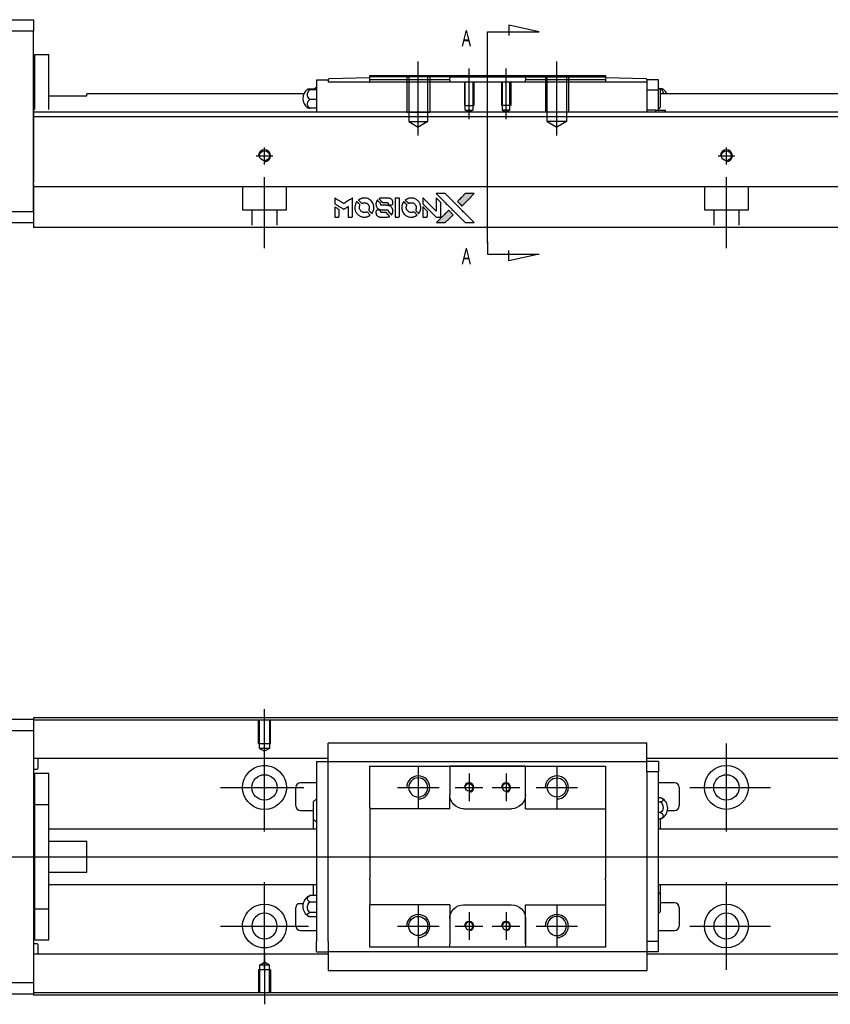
# Model space of a CAD drawing. Header units: millimetres. Extents: x -212 to 3135, y -1694 to 860.
# Tile 22 of 33: x 1001 to 1177, y -1300 to -1087. Entities that reach past the tile are written whole.
import ezdxf
from ezdxf.lldxf.tags import DXFTag

# ---------------------------------------------------------------- set-up
doc = ezdxf.new("R2010")
doc.units = ezdxf.units.MM
doc.layers.get('0').update_dxf_attribs({"linetype": 'CONTINUOUS'})
doc.layers.add('2', color=7, linetype='CONTINUOUS')
doc.styles.add('CHN', font='Microsoft JhengHei.ttf')
tags = doc.linetypes.add('DASHED', pattern=[25.72, 12.86, -12.86]).pattern_tags.tags
tags[6:7] = [DXFTag(74, 4), DXFTag(75, 0), DXFTag(340, '0'), DXFTag(46, 0.0), DXFTag(50, 0.0), DXFTag(44, 0.0), DXFTag(45, 0.0)]
tags[4:5] = [DXFTag(74, 4), DXFTag(75, 0), DXFTag(340, '0'), DXFTag(46, 0.0), DXFTag(50, 0.0), DXFTag(44, 0.0), DXFTag(45, 0.0)]

# ---------------------------------------------------------------- blocks, each defined once
blk = doc.blocks.new('MosionX logo(完整正式版)')
h = blk.add_hatch(color=22)
h.dxf.hatch_style = 1
h.paths.add_polyline_path([(-1416, 1831), (-1517, 1831), (-1619, 1831), (-1707, 1742, 0.000288), (-1740, 1709, 0.000479), (-1769, 1680, 0.000013), (-1794, 1654, 0.197177), (-1794, 1654, 0.197497), (-1794, 1653, 0.00004), (-1779, 1638, 0.000834), (-1763, 1622, 0.000506), (-1744, 1603), (-1694, 1552), (-1555, 1692)])
h.paths.add_polyline_path([(-1892, 1355), (-1942, 1405, 0.000476), (-1962, 1424, 0.000789), (-1978, 1441, 0.000035), (-1993, 1455, 0.19758), (-1993, 1456, 0.198396), (-1994, 1455, 0.000019), (-2014, 1435, 0.000582), (-2036, 1413, 0.000351), (-2062, 1387, 0.000108), (-2174, 1275, 0.000692), (-2230, 1218, 0.000077), (-2269, 1179, 0.197527), (-2269, 1178, 0.410182), (-2269, 1177, 0.000493), (-2248, 1177, 0.002424), (-2219, 1177, 0.000529), (-2169, 1177), (-2070, 1177), (-1981, 1266)])
at = {"color": 22}
for points in [[(-2150, 1708, -0.000056), (-2089, 1647, -0.000021), (-2004, 1562, -0.000021), (-1911, 1469, -0.000025), (-1823, 1381), (-1619, 1177), (-1518, 1177), (-1417, 1177), (-1553, 1315, 0.000274), (-1619, 1381, 0.000123), (-1705, 1467, 0.000121), (-1797, 1559, 0.000165), (-1879, 1641), (-2068, 1831), (-2170, 1831), (-2272, 1831)], [(-1707, 1742, 0.000288), (-1740, 1709, 0.000479), (-1769, 1680, 0.000013), (-1794, 1654, 0.197177), (-1794, 1654, 0.197497), (-1794, 1653, 0.00004), (-1779, 1638, 0.000836), (-1763, 1622, 0.000505), (-1744, 1603), (-1694, 1552), (-1555, 1692), (-1416, 1831), (-1517, 1831), (-1619, 1831)], [(-4562, 1668), (-4562, 1603), (-4545, 1592, -0.000297), (-4534, 1586, -0.000037), (-4510, 1571, -0.000043), (-4482, 1554, -0.000036), (-4452, 1535, 0.000044), (-4422, 1517, 0.000063), (-4396, 1501, 0.000035), (-4374, 1488, 0.0009), (-4368, 1484), (-4360, 1479), (-4348, 1486, 0.001175), (-4342, 1490, 0.000208), (-4329, 1498, 0.000225), (-4315, 1506, 0.000203), (-4300, 1516, -0.000711), (-4286, 1525, -0.001119), (-4274, 1532, -0.000263), (-4263, 1539, -0.04589), (-4262, 1539, -0.519312), (-4261, 1539, -0.001914), (-4261, 1521, -0.003124), (-4260, 1493, -0.000285), (-4260, 1421), (-4260, 1303), (-4219, 1303, 0.001727), (-4189, 1303, 0.025279), (-4179, 1303, 0.073886), (-4173, 1305, 0.07426), (-4167, 1308, 0.03264), (-4166, 1310, 0.01784), (-4164, 1311, 0.017712), (-4163, 1313, 0.026854), (-4162, 1315), (-4160, 1319), (-4160, 1526), (-4159, 1733), (-4162, 1731, -0.004595), (-4163, 1730, -0.00016), (-4169, 1726, -0.000298), (-4177, 1722, -0.000208), (-4185, 1717, 0.000986), (-4210, 1701, 0.00025), (-4250, 1676, 0.000268), (-4292, 1650, 0.000436), (-4329, 1627, -0.002932), (-4341, 1619, -0.004718), (-4351, 1613, -0.001113), (-4360, 1608, -0.227179), (-4361, 1608, -0.045982), (-4362, 1608, -0.000145), (-4374, 1616, -0.000825), (-4387, 1624, -0.000517), (-4403, 1634, 0.000056), (-4458, 1668, 0.000289), (-4488, 1687, 0.000481), (-4511, 1701, 0.000418), (-4535, 1715), (-4562, 1732)], [(-4068, 1643, 0.064158), (-4094, 1594, 0.06356), (-4108, 1539, 0.064004), (-4107, 1483, 0.066747), (-4091, 1429, 0.04321), (-4073, 1396, 0.044737), (-4050, 1367, 0.044901), (-4021, 1342, 0.044184), (-3989, 1323, 0.026293), (-3965, 1313, 0.033344), (-3941, 1306, 0.033227), (-3917, 1303, 0.025815), (-3890, 1302, 0.023119), (-3864, 1304, 0.031044), (-3841, 1308, 0.031337), (-3819, 1315, 0.024258), (-3796, 1325, 0.015622), (-3788, 1329, 0.008495), (-3778, 1335, 0.008415), (-3769, 1341, 0.020814), (-3763, 1346), (-3760, 1348), (-3791, 1379, 0.002843), (-3814, 1403, 0.033917), (-3823, 1411, 0.087906), (-3831, 1414, 0.073302), (-3839, 1416, 0.022047), (-3843, 1415, 0.026465), (-3847, 1415, 0.022233), (-3851, 1414, 0.009985), (-3857, 1412, -0.039011), (-3876, 1407, -0.044398), (-3896, 1406, -0.045096), (-3915, 1408, -0.04265), (-3934, 1413, -0.071154), (-3961, 1428, -0.068827), (-3983, 1450, -0.068713), (-3998, 1476, -0.070507), (-4005, 1506, -0.028605), (-4006, 1519, -0.031418), (-4005, 1531, -0.031044), (-4002, 1544, -0.02668), (-3998, 1556, 0.038913), (-3996, 1564, 0.043732), (-3995, 1571, 0.047754), (-3995, 1578, 0.075756), (-3997, 1583, 0.07294), (-3999, 1586, 0.003456), (-4006, 1594, 0.005023), (-4017, 1605, 0.002422), (-4030, 1619, 0.000819), (-4042, 1631, 0.001349), (-4053, 1641, 0.0001), (-4062, 1650, 0.205335), (-4062, 1651, 0.219821), (-4063, 1650, 0.002494), (-4064, 1648, 0.007089), (-4066, 1646, 0.004494)], [(-3917, 1731, 0.024131), (-3935, 1728, 0.022344), (-3954, 1723, 0.021883), (-3972, 1717, 0.020884), (-3990, 1709, 0.010669), (-4000, 1703, 0.010389), (-4011, 1697, 0.010913), (-4020, 1692, 0.022227), (-4026, 1687), (-4029, 1685), (-3996, 1653, 0.002452), (-3984, 1640, 0.003628), (-3972, 1630, 0.001662), (-3963, 1621, 0.070159), (-3960, 1619, 0.047671), (-3958, 1618, 0.018624), (-3956, 1618, 0.017921), (-3953, 1617, 0.018804), (-3950, 1617, 0.018255), (-3946, 1617, 0.041312), (-3943, 1617, 0.037164), (-3939, 1618, 0.012342), (-3935, 1620, -0.015101), (-3924, 1624, -0.035998), (-3916, 1626, -0.033244), (-3907, 1627, -0.011249), (-3894, 1627, -0.004059), (-3883, 1627, -0.019693), (-3877, 1627, -0.027943), (-3872, 1626, -0.014411), (-3866, 1624, -0.033089), (-3851, 1619, -0.033887), (-3838, 1613, -0.034021), (-3825, 1604, -0.033942), (-3814, 1594, -0.02816), (-3804, 1582, -0.035032), (-3796, 1570, -0.035269), (-3790, 1557, -0.029196), (-3785, 1543, -0.037862), (-3782, 1526, -0.043657), (-3782, 1510, -0.043064), (-3784, 1494, -0.035184), (-3790, 1477, 0.033699), (-3792, 1470, 0.052815), (-3793, 1463, 0.059167), (-3793, 1456, 0.058972), (-3791, 1450, 0.059208), (-3788, 1445, 0.021125), (-3783, 1439, 0.008691), (-3773, 1429, 0.000851), (-3749, 1405, 0.001873), (-3736, 1393, 0.013884), (-3730, 1387, 0.022355), (-3726, 1385, 0.341453), (-3725, 1385, 0.073011), (-3722, 1388, 0.004587), (-3714, 1399, 0.00748), (-3707, 1411, 0.016837), (-3702, 1420, 0.028606), (-3692, 1443, 0.031352), (-3685, 1465, 0.031004), (-3681, 1489, 0.0268), (-3680, 1514, 0.026698), (-3681, 1541, 0.03002), (-3686, 1566, 0.030357), (-3693, 1590, 0.028554), (-3703, 1614, 0.062944), (-3732, 1658, 0.062206), (-3772, 1694, 0.062448), (-3819, 1719, 0.064355), (-3870, 1731, 0.017377), (-3880, 1731, 0.008369), (-3893, 1731, 0.008367), (-3907, 1731, 0.01757)], [(-3610, 1675, 0.023289), (-3616, 1665, 0.026845), (-3621, 1655, 0.026047), (-3626, 1644, 0.019751), (-3629, 1631, 0.013249), (-3631, 1624, 0.025169), (-3631, 1618, 0.016532), (-3632, 1611, 0.002937), (-3632, 1598, 0.003317), (-3632, 1586, 0.011808), (-3631, 1578, 0.01777), (-3631, 1572, 0.021476), (-3630, 1567, 0.04325), (-3623, 1544, 0.045753), (-3612, 1523, 0.04649), (-3598, 1505, 0.047672), (-3581, 1490, 0.025315), (-3573, 1485, 0.015208), (-3564, 1480, 0.01512), (-3554, 1476, 0.022488), (-3546, 1473, 0.027857), (-3532, 1469, 0.034138), (-3519, 1467, 0.014286), (-3499, 1467, 0.00124), (-3449, 1467, -0.00103), (-3418, 1467, -0.002552), (-3396, 1466, -0.001594), (-3379, 1466, -0.047676), (-3374, 1466, -0.085307), (-3367, 1463, -0.097789), (-3361, 1457, -0.085947), (-3357, 1450, -0.051339), (-3356, 1440, 0.014634), (-3355, 1436, 0.015028), (-3355, 1433, 0.014927), (-3354, 1430, 0.059415), (-3353, 1429, 0.070595), (-3351, 1425, 0.00028), (-3315, 1389, 0.000111), (-3279, 1352, 0.200239), (-3277, 1352, 0.268906), (-3276, 1352, 0.001866), (-3271, 1361, 0.007532), (-3267, 1370, 0.017818), (-3263, 1376, 0.013256), (-3261, 1383, 0.011636), (-3258, 1391, 0.011528), (-3256, 1399, 0.012303), (-3254, 1407, 0.0423), (-3252, 1419, 0.013657), (-3252, 1437, 0.013857), (-3252, 1455, 0.037428), (-3254, 1468, 0.014927), (-3256, 1477, 0.0122), (-3259, 1486, 0.012518), (-3262, 1494, 0.023062), (-3265, 1501, 0.065961), (-3281, 1525, 0.06055), (-3304, 1545, 0.059676), (-3331, 1559, 0.060497), (-3360, 1567, 0.025683), (-3367, 1567, 0.001528), (-3386, 1567, 0.002124), (-3410, 1568, 0.001173), (-3439, 1568, -0.000809), (-3490, 1568, -0.017164), (-3506, 1568, -0.063931), (-3514, 1570, -0.108429), (-3520, 1573, -0.052941), (-3523, 1577, -0.063675), (-3525, 1582, -0.050562), (-3526, 1587, -0.020337), (-3527, 1595, 0.009897), (-3528, 1599, 0.016482), (-3528, 1603, 0.019019), (-3529, 1606, 0.06043), (-3530, 1608, 0.076267), (-3533, 1613, 0.00054), (-3566, 1646, 0.000307), (-3601, 1680, 0.142594), (-3604, 1681, 0.232419), (-3604, 1681, 0.022995), (-3606, 1680, 0.024627), (-3608, 1678, 0.015407)], [(-3516, 1731, 0.018538), (-3522, 1730, 0.010695), (-3530, 1729, 0.01068), (-3538, 1727, 0.017678), (-3544, 1725, 0.013849), (-3551, 1722, 0.011814), (-3559, 1719, 0.004513), (-3566, 1716, 0.290035), (-3566, 1715, 0.196418), (-3566, 1714, 0.000124), (-3554, 1702, 0.001477), (-3540, 1688, 0.000898), (-3524, 1671), (-3481, 1629), (-3427, 1628, -0.001471), (-3387, 1628, -0.028714), (-3374, 1627, -0.097073), (-3367, 1625, -0.084199), (-3361, 1620, -0.042698), (-3359, 1616, -0.053912), (-3357, 1612, -0.051004), (-3356, 1608, -0.032967), (-3355, 1602, 0.00807), (-3355, 1600, 0.003023), (-3355, 1596, 0.002994), (-3355, 1592, 0.003629), (-3355, 1588), (-3354, 1579), (-3313, 1579, 0.001618), (-3293, 1579, 0.005206), (-3280, 1579, 0.00535), (-3271, 1579, 0.060675), (-3268, 1580, 0.048484), (-3266, 1581, 0.02389), (-3264, 1582, 0.022812), (-3261, 1584, 0.02462), (-3259, 1586, 0.061781), (-3255, 1591, 0.080179), (-3253, 1596, 0.048561), (-3252, 1604, 0.010021), (-3251, 1619, 0.016602), (-3252, 1638, 0.031409), (-3254, 1653, 0.036474), (-3258, 1666, 0.03439), (-3263, 1679, 0.065928), (-3277, 1699, 0.069066), (-3296, 1715, 0.065697), (-3319, 1725, 0.051559), (-3346, 1731, 0.020904), (-3360, 1731, 0.000451), (-3431, 1731, 0.000419), (-3502, 1732, 0.022759)], [(-3202, 1517), (-3202, 1303), (-3160, 1303), (-3118, 1303), (-3113, 1306, 0.071429), (-3109, 1309, 0.054799), (-3105, 1313, 0.053585), (-3102, 1318, 0.060698), (-3101, 1323, 0.033975), (-3100, 1332, 0.000112), (-3100, 1441, 0.000726), (-3100, 1548, 0.001084), (-3101, 1641), (-3102, 1732), (-3152, 1732), (-3202, 1732)], [(-3011, 1643, 0.018008), (-3017, 1634, 0.009842), (-3023, 1622, 0.009807), (-3030, 1610, 0.015716), (-3035, 1599, 0.048467), (-3047, 1561, 0.045841), (-3052, 1520, 0.046006), (-3049, 1479, 0.049638), (-3039, 1441, 0.064819), (-3012, 1391, 0.06695), (-2974, 1350, 0.066691), (-2926, 1320, 0.063505), (-2872, 1304, 0.03135), (-2858, 1302, 0.010439), (-2837, 1302, 0.010391), (-2817, 1302, 0.032408), (-2803, 1304, 0.015696), (-2787, 1307, 0.018095), (-2771, 1312, 0.018551), (-2757, 1317, 0.018352), (-2743, 1323, 0.015568), (-2733, 1328, 0.009832), (-2723, 1334, 0.009795), (-2713, 1341, 0.023727), (-2706, 1346), (-2703, 1348), (-2734, 1379, 0.001528), (-2751, 1397, 0.010022), (-2760, 1406, 0.019586), (-2766, 1411, 0.061865), (-2771, 1413, 0.055054), (-2777, 1415, 0.061607), (-2784, 1416, 0.048725), (-2792, 1415, 0.020221), (-2802, 1412, -0.017722), (-2813, 1409, -0.02685), (-2822, 1407, -0.02759), (-2832, 1406, -0.020233), (-2843, 1406, -0.04793), (-2864, 1409, -0.048386), (-2883, 1416, -0.047866), (-2901, 1426, -0.044964), (-2917, 1440, -0.04333), (-2931, 1457, -0.050921), (-2941, 1475, -0.051473), (-2946, 1495, -0.0459), (-2948, 1516, -0.019014), (-2948, 1526, -0.024114), (-2947, 1535, -0.025081), (-2945, 1544, -0.023892), (-2942, 1553, 0.008624), (-2939, 1560, 0.026486), (-2938, 1564, 0.035074), (-2937, 1568, 0.02756), (-2937, 1573, 0.087163), (-2939, 1580, 0.073291), (-2942, 1587, 0.028074), (-2951, 1596, 0.002594), (-2973, 1619), (-3005, 1651)], [(-2860, 1730, 0.023681), (-2878, 1728, 0.022402), (-2896, 1723, 0.021929), (-2914, 1717, 0.020503), (-2931, 1709, 0.013745), (-2941, 1704, 0.009767), (-2952, 1698, 0.009658), (-2962, 1691, 0.027804), (-2968, 1687), (-2971, 1685), (-2939, 1653, 0.002053), (-2924, 1638, 0.006738), (-2914, 1628, 0.007826), (-2907, 1622, 0.063909), (-2903, 1619, 0.061532), (-2897, 1617, 0.068674), (-2891, 1617, 0.052072), (-2885, 1618, 0.019648), (-2875, 1621, -0.018366), (-2864, 1624, -0.0288), (-2854, 1626, -0.029061), (-2844, 1627, -0.019155), (-2832, 1627, -0.053809), (-2807, 1624, -0.058833), (-2784, 1615, -0.058566), (-2764, 1601, -0.052525), (-2746, 1582, -0.044733), (-2737, 1566, -0.040573), (-2729, 1547, -0.041123), (-2725, 1529, -0.04951), (-2725, 1511, -0.017369), (-2725, 1502, -0.024255), (-2727, 1495, -0.023787), (-2729, 1487, -0.015798), (-2732, 1479, 0.010631), (-2734, 1474, 0.033653), (-2735, 1470, 0.037806), (-2736, 1467, 0.016307), (-2736, 1462, 0.068179), (-2734, 1453, 0.095747), (-2731, 1446, 0.033418), (-2722, 1436, 0.002133), (-2695, 1409, 0.001452), (-2680, 1395, 0.012393), (-2673, 1388, 0.020479), (-2668, 1385, 0.344362), (-2667, 1385, 0.074287), (-2663, 1388, 0.005454), (-2656, 1400, 0.008391), (-2649, 1412, 0.017097), (-2643, 1422, 0.027375), (-2635, 1442, 0.02835), (-2628, 1463, 0.027723), (-2624, 1485, 0.023913), (-2623, 1509, 0.027047), (-2623, 1537, 0.031685), (-2627, 1563, 0.032425), (-2634, 1588, 0.031013), (-2644, 1612, 0.037914), (-2661, 1641, 0.040153), (-2682, 1667, 0.039834), (-2707, 1688, 0.036173), (-2736, 1707, 0.040752), (-2765, 1719, 0.035885), (-2796, 1728, 0.035491), (-2828, 1731, 0.037615)], [(-2572, 1669), (-2572, 1604), (-2422, 1453), (-2271, 1303), (-2229, 1303, 0.0008), (-2202, 1303, 0.010795), (-2192, 1303, 0.030495), (-2186, 1304, 0.080372), (-2183, 1305, 0.03816), (-2179, 1308, 0.041799), (-2176, 1310, 0.042486), (-2174, 1314, 0.042078), (-2172, 1317, 0.099276), (-2170, 1322, 0.003302), (-2170, 1343, 0.002586), (-2170, 1380, 0.000204), (-2170, 1477), (-2170, 1633), (-2221, 1683), (-2271, 1733), (-2271, 1583), (-2272, 1433), (-2419, 1582, 0.000253), (-2476, 1639, 0.000412), (-2524, 1687, 0.000041), (-2567, 1730, 0.041338), (-2570, 1732), (-2572, 1734)], [(-4562, 1417), (-4562, 1303), (-4521, 1303, 0.000842), (-4494, 1303, 0.010591), (-4484, 1303, 0.028995), (-4479, 1303, 0.069543), (-4475, 1305, 0.051063), (-4471, 1307, 0.039932), (-4468, 1310, 0.039414), (-4465, 1314, 0.045845), (-4462, 1318, 0.094811), (-4461, 1322, 0.007124), (-4461, 1333, 0.004713), (-4461, 1352, 0.000534), (-4461, 1395), (-4461, 1469), (-4471, 1475, 0.000828), (-4502, 1494, 0.000879), (-4532, 1513, 0.000048), (-4561, 1530, 0.137596), (-4562, 1531, 0.413028), (-4562, 1530, 0.000016), (-4562, 1497, 0.000623), (-4562, 1460, 0.000374)], [(-3615, 1454, 0.065483), (-3620, 1451, 0.053271), (-3625, 1447, 0.052018), (-3628, 1443, 0.0556), (-3631, 1437, 0.036839), (-3632, 1434, 0.026922), (-3632, 1430, 0.016905), (-3633, 1424, 0.004317), (-3633, 1416, 0.016369), (-3632, 1397, 0.029936), (-3630, 1382, 0.03418), (-3627, 1369, 0.031327), (-3621, 1356, 0.046935), (-3612, 1340, 0.054053), (-3600, 1327, 0.053701), (-3585, 1317, 0.045364), (-3568, 1309, 0.032479), (-3552, 1305, 0.03386), (-3537, 1303, 0.013578), (-3512, 1303, 0.001155), (-3450, 1303, 0.000413), (-3396, 1303, 0.005008), (-3375, 1304, 0.013199), (-3364, 1304, 0.033956), (-3355, 1305, 0.013909), (-3347, 1308, 0.010864), (-3337, 1310, 0.010938), (-3329, 1313, 0.028702), (-3323, 1316), (-3318, 1318), (-3362, 1362), (-3405, 1406), (-3455, 1406, -0.001504), (-3477, 1406, -0.00328), (-3493, 1406, -0.001901), (-3506, 1406, -0.061333), (-3510, 1407, -0.063621), (-3514, 1409, -0.048633), (-3518, 1412, -0.046769), (-3522, 1415, -0.047961), (-3525, 1420, -0.02678), (-3526, 1424, -0.050957), (-3527, 1427, -0.029398), (-3528, 1431, -0.00401), (-3528, 1441), (-3529, 1456), (-3569, 1456, 0.001061), (-3593, 1456, 0.009147), (-3604, 1455, 0.020721), (-3611, 1455, 0.051619)], [(-2572, 1416), (-2572, 1303), (-2530, 1303), (-2488, 1303), (-2483, 1306, 0.03146), (-2480, 1308, 0.026444), (-2478, 1310, 0.026444), (-2476, 1312, 0.031457), (-2475, 1314), (-2472, 1319), (-2471, 1375), (-2471, 1431), (-2521, 1481, 0.000745), (-2540, 1499, 0.001228), (-2556, 1515, 0.000087), (-2571, 1529, 0.195134), (-2571, 1530, 0.412117), (-2572, 1529, 0.000048), (-2572, 1496, 0.00109), (-2572, 1460, 0.000653)], [(-2062, 1387, 0.000108), (-2174, 1275, 0.000692), (-2230, 1218, 0.000077), (-2269, 1179, 0.197527), (-2269, 1178, 0.410182), (-2269, 1177, 0.000493), (-2248, 1177, 0.002424), (-2219, 1177, 0.000529), (-2170, 1177), (-2070, 1177), (-1981, 1266), (-1892, 1355), (-1942, 1405, 0.000476), (-1962, 1424, 0.000789), (-1978, 1441, 0.000035), (-1993, 1455, 0.19758), (-1993, 1456, 0.198396), (-1994, 1455, 0.000019), (-2014, 1435, 0.000582), (-2036, 1413, 0.000351)]]:
    blk.add_lwpolyline(points, format="xyb", close=True, dxfattribs=at)

msp = doc.modelspace()

# ---------------------------------------------------------------- linework, layer by layer
for p, q in [((1054.43, -1247.07), (1054.43, -1235.95)), ((1054.43, -1262.43), (1054.43, -1243.38)), ((1154.43, -1262.43), (1154.43, -1243.38)), ((1087.72, -1248.41), (1087.72, -1257.41)), ((1117.72, -1248.41), (1117.72, -1257.41)), ((1098.72, -1249.91), (1098.72, -1255.91)), ((1106.72, -1249.91), (1106.72, -1255.91)), ((1044.9, -1252.91), (1062.95, -1252.91)), ((1083.22, -1252.91), (1092.22, -1252.91)), ((1095.72, -1252.91), (1101.72, -1252.91)), ((1103.72, -1252.91), (1109.72, -1252.91)), ((1113.22, -1252.91), (1122.22, -1252.91)), ((1146.48, -1252.91), (1163.95, -1252.91)), ((940.43, -1267.91), (1078.86, -1267.91)), ((1078.86, -1267.91), (1520.43, -1267.91)), ((1054.43, -1292.43), (1054.43, -1273.38)), ((1154.43, -1292.43), (1154.43, -1273.38)), ((1061.8, -1278), (1062.8, -1278)), ((1087.72, -1278.41), (1087.72, -1287.41)), ((1117.72, -1278.41), (1117.72, -1287.41)), ((1098.72, -1279.91), (1098.72, -1285.91)), ((1106.72, -1279.91), (1106.72, -1285.91)), ((1044.9, -1282.91), (1063.95, -1282.91)), ((1083.22, -1282.91), (1092.22, -1282.91)), ((1095.72, -1282.91), (1101.72, -1282.91)), ((1103.72, -1282.91), (1109.72, -1282.91)), ((1113.22, -1282.91), (1122.22, -1282.91)), ((1146.48, -1282.91), (1163.95, -1282.91)), ((1054.43, -1288.74), (1054.43, -1299.86))]:
    msp.add_line(p, q)
at = {"linetype": 'Continuous'}
for p, q in [((945.43, -1238.16), (1004.43, -1238.16)), ((1086.56, -1237.86), (1004.43, -1237.86)), ((1004.43, -1237.86), (1004.43, -1238.16)), ((1004.43, -1238.16), (1004.43, -1240.66)), ((1086.43, -1238.36), (1004.43, -1238.36)), ((1504.43, -1238.36), (1086.43, -1238.36)), ((1504.43, -1237.86), (1086.56, -1237.86)), ((1004.43, -1240.66), (945.43, -1240.66)), ((1004.43, -1240.66), (1004.43, -1295.16)), ((1068.22, -1243.43), (1068.22, -1243.3)), ((1068.22, -1243.3), (1068.22, -1243.3)), ((1137.22, -1243.3), (1068.22, -1243.3)), ((1068.22, -1247), (1068.22, -1243.43)), ((1137.22, -1243.3), (1137.22, -1243.25)), ((1137.22, -1243.43), (1137.22, -1243.3)), ((1137.22, -1247), (1137.22, -1243.43)), ((1068.22, -1246.68), (1004.43, -1246.68)), ((1005.43, -1248.77), (1005.43, -1246.68)), ((1504.43, -1246.68), (1137.22, -1246.68)), ((1004.43, -1248.97), (1005.23, -1248.97)), ((1065.72, -1247.33), (1065.72, -1249.53)), ((1065.72, -1247.33), (1068.22, -1247.33)), ((1068.22, -1247.33), (1068.22, -1247)), ((1068.22, -1248.33), (1068.22, -1247.33)), ((1068.22, -1247.33), (1137.22, -1247.33)), ((1068.22, -1249.53), (1068.22, -1248.33)), ((1077.22, -1249.33), (1077.22, -1248.33)), ((1094.52, -1248.33), (1094.52, -1249.03)), ((1110.92, -1248.33), (1094.52, -1248.33)), ((1094.52, -1249.03), (1094.52, -1254.51)), ((1094.61, -1248.33), (1110.83, -1248.33)), ((1110.92, -1249.03), (1110.92, -1248.33)), ((1110.92, -1257.51), (1110.92, -1249.03)), ((1110.92, -1254.51), (1110.92, -1249.03)), ((1128.22, -1248.33), (1128.22, -1249.33)), ((1137.22, -1247.33), (1137.22, -1247)), ((1139.72, -1247.33), (1137.22, -1247.33)), ((1137.22, -1248.33), (1137.22, -1247.33)), ((1137.22, -1249.53), (1137.22, -1248.33)), ((1139.72, -1247.33), (1139.72, -1249.53)), ((1007.73, -1249.91), (1004.73, -1249.91)), ((1007.73, -1249.91), (1004.73, -1249.91)), ((1004.73, -1256.59), (1004.73, -1249.91)), ((1004.73, -1256.59), (1004.73, -1249.91)), ((1007.73, -1256.59), (1007.73, -1249.91)), ((1007.73, -1256.59), (1007.73, -1249.91)), ((1065.72, -1249.53), (1065.72, -1286.28)), ((1068.22, -1250.01), (1068.22, -1249.53)), ((1068.22, -1250.01), (1068.22, -1249.57)), ((1068.22, -1285.8), (1068.22, -1250.01)), ((1077.22, -1257.21), (1077.22, -1249.33)), ((1128.22, -1249.33), (1128.22, -1257.21)), ((1139.72, -1249.53), (1137.22, -1249.53)), ((1137.22, -1249.53), (1137.22, -1250.01)), ((1137.22, -1249.57), (1137.22, -1250.01)), ((1137.22, -1250.01), (1137.22, -1285.8)), ((1139.72, -1286.28), (1139.72, -1249.53)), ((1061.22, -1256.91), (1061.22, -1252.91)), ((1065.72, -1251.91), (1062.22, -1251.91)), ((1143.22, -1251.91), (1139.72, -1251.91)), ((1144.22, -1252.91), (1144.22, -1256.91)), ((1094.52, -1257.51), (1094.52, -1254.51)), ((1139.72, -1255.11), (1140.18, -1255.11)), ((1004.73, -1257.16), (1004.43, -1257.16)), ((1004.73, -1257.16), (1004.43, -1257.16)), ((1004.73, -1279.22), (1004.73, -1256.59)), ((1004.73, -1256.59), (1007.73, -1256.59)), ((1004.73, -1279.22), (1004.73, -1256.59)), ((1007.73, -1279.22), (1007.73, -1256.59)), ((1007.73, -1279.22), (1007.73, -1256.59)), ((1065.07, -1259.82), (1065.07, -1255.97)), ((1077.22, -1257.21), (1077.22, -1262.91)), ((1097.52, -1257.51), (1107.92, -1257.51)), ((1110.92, -1257.51), (1128.22, -1257.51)), ((1128.22, -1257.21), (1128.22, -1262.91)), ((1139.72, -1256.05), (1140.18, -1256.05)), ((1062.22, -1257.91), (1065.07, -1257.91)), ((1140.18, -1258.35), (1139.72, -1258.35)), ((1139.72, -1259.7), (1140.18, -1259.7)), ((1140.07, -1259.7), (1140.07, -1261.91)), ((1141.67, -1257.91), (1143.22, -1257.91)), ((1065.07, -1261.91), (1065.07, -1259.82)), ((1065.72, -1261.91), (1007.73, -1261.91)), ((1077.22, -1262.91), (1077.22, -1263.21)), ((1077.22, -1263.21), (1077.22, -1272.61)), ((1128.22, -1262.91), (1128.22, -1263.21)), ((1128.22, -1263.21), (1128.22, -1272.61)), ((1504.43, -1261.91), (1139.72, -1261.91)), ((1015.93, -1264.59), (1007.73, -1264.59)), ((1015.93, -1271.22), (1015.93, -1264.59)), ((1007.73, -1271.22), (1015.93, -1271.22)), ((1007.73, -1273.91), (1065.72, -1273.91)), ((1065.07, -1276.33), (1065.07, -1273.91)), ((1077.22, -1272.91), (1077.22, -1272.61)), ((1077.22, -1272.91), (1077.22, -1278.3)), ((1128.22, -1272.91), (1128.22, -1272.61)), ((1128.22, -1272.91), (1128.22, -1278.3)), ((1139.72, -1273.91), (1504.43, -1273.91)), ((1140.07, -1273.91), (1140.07, -1275.99)), ((1065.72, -1276.33), (1064.27, -1276.33)), ((1140.07, -1275.99), (1140.07, -1279.84)), ((1004.43, -1278.66), (1004.73, -1278.66)), ((1004.43, -1278.66), (1004.73, -1278.66)), ((1064.27, -1277.69), (1065.72, -1277.69)), ((1077.22, -1278.6), (1077.22, -1278.3)), ((1094.52, -1278.3), (1077.22, -1278.3)), ((1077.22, -1286.48), (1077.22, -1278.6)), ((1094.52, -1278.3), (1094.52, -1281.3)), ((1097.52, -1278.3), (1107.92, -1278.3)), ((1110.92, -1286.78), (1110.92, -1278.3)), ((1128.22, -1278.3), (1128.22, -1286.48)), ((1143.22, -1277.91), (1140.07, -1277.91)), ((1004.73, -1279.22), (1007.73, -1279.22)), ((1004.73, -1285.91), (1004.73, -1279.22)), ((1004.73, -1285.91), (1004.73, -1279.22)), ((1007.73, -1285.91), (1007.73, -1279.22)), ((1007.73, -1285.91), (1007.73, -1279.22)), ((1061.22, -1282.91), (1061.22, -1278.91)), ((1065.72, -1279.98), (1064.27, -1279.98)), ((1065.72, -1280.93), (1064.27, -1280.93)), ((1144.22, -1278.91), (1144.22, -1282.91)), ((1094.52, -1281.3), (1094.52, -1286.78)), ((1110.92, -1281.3), (1110.92, -1286.78)), ((1062.22, -1283.91), (1065.72, -1283.91)), ((1139.72, -1283.91), (1143.22, -1283.91)), ((1005.23, -1286.75), (1004.43, -1286.75)), ((1004.73, -1285.91), (1007.73, -1285.91)), ((1004.73, -1285.91), (1007.73, -1285.91)), ((1005.43, -1289.03), (1005.43, -1286.95)), ((1065.72, -1288.48), (1065.72, -1286.28)), ((1068.22, -1286.24), (1068.22, -1285.8)), ((1068.22, -1286.28), (1068.22, -1285.8)), ((1068.22, -1286.28), (1068.22, -1287.48)), ((1077.22, -1287.48), (1077.22, -1286.48)), ((1094.52, -1287.48), (1094.52, -1286.78)), ((1110.92, -1286.78), (1110.92, -1287.48)), ((1128.22, -1286.48), (1128.22, -1287.48)), ((1137.22, -1285.8), (1137.22, -1286.28)), ((1137.22, -1285.8), (1137.22, -1286.24)), ((1137.22, -1286.28), (1137.22, -1287.48)), ((1139.72, -1286.28), (1137.22, -1286.28)), ((1139.72, -1288.48), (1139.72, -1286.28)), ((1068.22, -1289.03), (1004.43, -1289.03)), ((1065.72, -1288.48), (1068.22, -1288.48)), ((1068.22, -1287.48), (1068.22, -1288.48)), ((1137.22, -1288.48), (1068.22, -1288.48)), ((1068.22, -1288.48), (1068.22, -1292.38)), ((1110.92, -1287.48), (1094.52, -1287.48)), ((1110.83, -1287.48), (1094.61, -1287.48)), ((1128.22, -1287.48), (1119.57, -1287.48)), ((1137.22, -1287.48), (1137.22, -1288.48)), ((1137.22, -1288.48), (1137.22, -1288.81)), ((1139.72, -1288.48), (1137.22, -1288.48)), ((1137.22, -1288.81), (1137.22, -1292.38)), ((1504.43, -1289.03), (1137.22, -1289.03)), ((1068.22, -1292.38), (1068.22, -1292.51)), ((1068.22, -1292.51), (1068.22, -1292.56)), ((1068.22, -1292.51), (1137.22, -1292.51)), ((1137.22, -1292.38), (1137.22, -1292.51)), ((1137.22, -1292.51), (1137.22, -1292.56)), ((945.43, -1295.16), (1004.43, -1295.16)), ((1004.43, -1295.16), (1004.43, -1297.66)), ((1004.43, -1297.66), (945.43, -1297.66)), ((1071.31, -1297.36), (1004.43, -1297.36)), ((1004.43, -1297.66), (1004.43, -1297.86)), ((1071.18, -1297.86), (1004.43, -1297.86)), ((1504.43, -1297.86), (1071.18, -1297.86)), ((1504.43, -1297.36), (1071.31, -1297.36))]:
    msp.add_line(p, q, dxfattribs=at)
at = {"linetype": 'DASHED'}
for p, q in [((1004.43, -1238.16), (1004.43, -1238.36)), ((1004.43, -1238.36), (1004.43, -1239.36)), ((1004.43, -1239.36), (1004.43, -1245.68)), ((1004.43, -1245.68), (1004.43, -1246.68)), ((1004.43, -1246.68), (1004.43, -1248.23)), ((1004.43, -1248.23), (1004.43, -1251.79)), ((1068.22, -1247.43), (1068.22, -1247.43)), ((1137.22, -1247.43), (1137.22, -1247.43)), ((1004.43, -1251.79), (1004.43, -1253.7)), ((1004.43, -1253.7), (1004.43, -1282.01)), ((1004.43, -1282.01), (1004.43, -1283.93)), ((1004.43, -1283.93), (1004.43, -1287.49)), ((1004.43, -1287.49), (1004.43, -1289.03)), ((1004.43, -1289.03), (1004.43, -1290.03)), ((1137.22, -1288.38), (1137.22, -1288.38)), ((1004.43, -1290.03), (1004.43, -1296.36)), ((1004.43, -1296.36), (1004.43, -1297.36)), ((1004.43, -1297.36), (1004.43, -1297.66))]:
    msp.add_line(p, q, dxfattribs=at)
at = {"linetype": 'DASHED', "ltscale": 0.1}
for p, q in [((1053.13, -1243.45), (1053.13, -1238.45)), ((1053.35, -1244.45), (1053.35, -1238.45)), ((1055.5, -1238.45), (1055.5, -1244.45)), ((1055.73, -1243.45), (1055.73, -1238.45)), ((1055.73, -1243.45), (1053.13, -1243.45)), ((1055.5, -1244.45), (1053.35, -1244.45)), ((1053.35, -1244.45), (1054.43, -1245.07)), ((1055.5, -1244.45), (1054.43, -1245.07)), ((1053.35, -1291.36), (1054.43, -1290.74)), ((1053.35, -1291.36), (1053.35, -1297.36)), ((1055.5, -1291.36), (1053.35, -1291.36)), ((1055.5, -1291.36), (1054.43, -1290.74)), ((1055.5, -1297.36), (1055.5, -1291.36)), ((1055.73, -1292.36), (1053.13, -1292.36)), ((1053.13, -1292.36), (1053.13, -1297.36)), ((1055.73, -1292.36), (1055.73, -1297.36))]:
    msp.add_line(p, q, dxfattribs=at)
at = {"linetype": 'Continuous'}
for centre, radius in [((1154.43, -1252.91), 4.75), ((1054.43, -1252.91), 2.75), ((1117.72, -1252.91), 2.07), ((1154.43, -1252.91), 2.75), ((1098.72, -1252.91), 0.825), ((1154.43, -1282.91), 4.75), ((1087.72, -1282.91), 2.07)]:
    msp.add_circle(centre, radius, dxfattribs=at)
at = {"linetype": 'Continuous', "extrusion": (0, 0, -1)}
for centre, radius in [((-1087.72, -1252.91), 2.07), ((-1106.72, -1252.91), 0.825), ((-1054.43, -1282.91), 2.75), ((-1117.72, -1282.91), 2.07), ((-1154.43, -1282.91), 2.75), ((-1098.72, -1282.91), 0.825), ((-1106.72, -1282.91), 0.825)]:
    msp.add_circle(centre, radius, dxfattribs=at)
at = {"linetype": 'Continuous'}
for centre, radius, start, end in [((1005.23, -1248.77), 0.2, 270, 0), ((1062.22, -1252.91), 1, 90, 180), ((1143.22, -1252.91), 1, 0, 90), ((1067.21, -1257.86), 2.85, 121.5132, 138.6569), ((1139.22, -1257.41), 2.5, 0, 61.7734), ((1062.22, -1256.91), 1, 180, 270), ((1139.22, -1257.41), 2.5, 298.2701, 0), ((1143.22, -1256.91), 1, 270, 0), ((1067.21, -1257.94), 2.85, 221.3431, 238.4868), ((1065.22, -1278.63), 2.5, 118.2701, 180), ((1137.93, -1277.87), 2.85, 41.3431, 51.1006), ((1062.22, -1278.91), 1, 114.7486, 180), ((1065.22, -1278.63), 2.5, 180, 241.7734), ((1143.22, -1278.91), 1, 0, 90), ((1137.93, -1277.95), 2.85, 308.8994, 318.6569), ((1062.22, -1282.91), 1, 180, 270), ((1143.22, -1282.91), 1, 270, 0), ((1005.23, -1286.95), 0.2, 0, 90)]:
    msp.add_arc(centre, radius, start, end, dxfattribs=at)
at = {"linetype": 'Continuous', "extrusion": (0, 0, -1)}
for centre, radius, start, end in [((-1054.43, -1252.91), 4.75, 13.6191, 80.1049), ((-1054.43, -1252.91), 4.75, 99.8951, 166.3809), ((-1054.43, -1252.91), 4.75, 189.6765, 350.3235), ((-1097.52, -1254.51), 3, 270, 359.96), ((-1107.92, -1254.51), 3, 180, 270), ((-1054.43, -1282.91), 4.75, 10.8558, 169.1442), ((-1097.52, -1281.3), 3, 0, 90), ((-1107.92, -1281.3), 3, 90, 180), ((-1054.43, -1282.91), 4.75, 285.2319, 347.572), ((-1054.43, -1282.91), 4.75, 192.428, 254.7681)]:
    msp.add_arc(centre, radius, start, end, dxfattribs=at)
for centre, radius in [((1087.72, -1252.91), 2.5), ((1117.72, -1252.91), 2.5), ((1098.72, -1252.91), 1), ((1106.72, -1252.91), 1), ((1087.72, -1282.91), 2.5), ((1117.72, -1282.91), 2.5), ((1098.72, -1282.91), 1), ((1106.72, -1282.91), 1)]:
    msp.add_arc(centre, radius, 270, 180)
at = {"linetype": 'Continuous'}
for points, knots in [([(1053.61, -1248.23), (1054.02, -1248.15), (1054.45, -1248.14), (1055, -1248.19), (1055.12, -1248.2), (1055.24, -1248.23)], [0, 0, 0, 0, 0.772987, 0.772987, 1, 1, 1, 1]), ([(1140.18, -1255.11), (1140.31, -1255.15), (1140.42, -1255.21), (1140.6, -1255.32), (1140.66, -1255.39), (1140.73, -1255.52), (1140.73, -1255.59), (1140.69, -1255.73), (1140.64, -1255.8), (1140.48, -1255.92), (1140.38, -1255.97), (1140.23, -1256.03), (1140.21, -1256.04), (1140.18, -1256.05)], [0, 0, 0, 0, 0.192078, 0.192078, 0.384156, 0.384156, 0.576234, 0.576234, 0.768312, 0.768312, 0.960389, 0.960389, 1, 1, 1, 1]), ([(1140.18, -1256.05), (1140.31, -1256.16), (1140.42, -1256.29), (1140.6, -1256.57), (1140.66, -1256.73), (1140.73, -1257.06), (1140.73, -1257.23), (1140.69, -1257.56), (1140.64, -1257.73), (1140.48, -1258.03), (1140.38, -1258.16), (1140.23, -1258.3), (1140.21, -1258.33), (1140.18, -1258.35)], [0, 0, 0, 0, 0.192078, 0.192078, 0.384156, 0.384156, 0.576234, 0.576234, 0.768312, 0.768312, 0.960389, 0.960389, 1, 1, 1, 1]), ([(1140.18, -1258.35), (1140.31, -1258.41), (1140.42, -1258.49), (1140.6, -1258.66), (1140.66, -1258.75), (1140.73, -1258.94), (1140.73, -1259.04), (1140.69, -1259.24), (1140.64, -1259.34), (1140.48, -1259.51), (1140.38, -1259.59), (1140.23, -1259.68), (1140.21, -1259.69), (1140.18, -1259.7)], [0, 0, 0, 0, 0.192078, 0.192078, 0.384156, 0.384156, 0.576234, 0.576234, 0.768312, 0.768312, 0.960389, 0.960389, 1, 1, 1, 1]), ([(1064.27, -1277.69), (1064.14, -1277.62), (1064.02, -1277.55), (1063.85, -1277.38), (1063.79, -1277.28), (1063.72, -1277.09), (1063.71, -1276.99), (1063.76, -1276.79), (1063.81, -1276.7), (1063.96, -1276.52), (1064.07, -1276.44), (1064.21, -1276.36), (1064.24, -1276.35), (1064.27, -1276.33)], [0, 0, 0, 0, 0.192078, 0.192078, 0.384156, 0.384156, 0.576234, 0.576234, 0.768312, 0.768312, 0.960389, 0.960389, 1, 1, 1, 1]), ([(1064.27, -1279.98), (1064.14, -1279.88), (1064.02, -1279.75), (1063.85, -1279.46), (1063.79, -1279.3), (1063.72, -1278.97), (1063.71, -1278.8), (1063.76, -1278.47), (1063.81, -1278.31), (1063.96, -1278.01), (1064.07, -1277.87), (1064.21, -1277.73), (1064.24, -1277.71), (1064.27, -1277.69)], [0, 0, 0, 0, 0.192078, 0.192078, 0.384156, 0.384156, 0.576234, 0.576234, 0.768312, 0.768312, 0.960389, 0.960389, 1, 1, 1, 1]), ([(1064.27, -1280.93), (1064.14, -1280.88), (1064.02, -1280.83), (1063.85, -1280.71), (1063.79, -1280.65), (1063.72, -1280.51), (1063.71, -1280.44), (1063.76, -1280.31), (1063.81, -1280.24), (1063.96, -1280.12), (1064.07, -1280.06), (1064.21, -1280), (1064.24, -1279.99), (1064.27, -1279.98)], [0, 0, 0, 0, 0.192078, 0.192078, 0.384156, 0.384156, 0.576234, 0.576234, 0.768312, 0.768312, 0.960389, 0.960389, 1, 1, 1, 1]), ([(1055.67, -1287.49), (1055.27, -1287.6), (1054.85, -1287.66), (1054.01, -1287.65), (1053.58, -1287.6), (1053.18, -1287.49)], [0, 0, 0, 0, 0.500461, 0.500461, 1, 1, 1, 1])]:
    msp.add_open_spline(points, degree=3, knots=knots, dxfattribs=at)
for points, degree in [([(1077.22, -1248.33), (1094.52, -1248.33)], 1), ([(1110.92, -1248.33), (1128.22, -1248.33)], 1), ([(1049.74, -1253.7), (1049.63, -1253.05), (1049.67, -1252.38), (1049.81, -1251.79)], 3), ([(1059.04, -1251.79), (1059.19, -1252.38), (1059.22, -1253.05), (1059.11, -1253.7)], 3), ([(1094.52, -1257.51), (1077.22, -1257.51)], 1), ([(1140.18, -1259.7), (1140.27, -1259.67), (1140.35, -1259.64), (1140.42, -1259.6)], 3), ([(1064.27, -1276.33), (1064.18, -1276.36), (1064.1, -1276.4), (1064.03, -1276.43)], 3), ([(1110.92, -1278.3), (1128.22, -1278.3)], 1), ([(1049.79, -1283.93), (1049.66, -1283.33), (1049.64, -1282.66), (1049.76, -1282.01)], 3), ([(1059.09, -1282.01), (1059.22, -1282.66), (1059.2, -1283.33), (1059.06, -1283.93)], 3), ([(1094.52, -1287.48), (1077.22, -1287.48)], 1), ([(1128.22, -1287.48), (1110.92, -1287.48)], 1)]:
    msp.add_open_spline(points, degree=degree, dxfattribs=at)
msp.add_rational_spline([(1094.52, -1254.51), (1094.52, -1254.51), (1094.52, -1254.51)], [0.500000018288, 0.499999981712, 0.500000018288], degree=2, dxfattribs=at)
at = {"layer": '2', "linetype": 'Continuous'}
for p, q in [((945.43, -1086.71), (1004.43, -1086.71)), ((1004.43, -1086.71), (1004.43, -1089.21)), ((1004.43, -1089.21), (945.43, -1089.21)), ((1004.43, -1128.21), (1004.43, -1089.21)), ((1004.73, -1094.21), (1007.73, -1094.21)), ((1004.73, -1106.16), (1004.73, -1094.21)), ((1004.73, -1094.21), (1007.73, -1094.21)), ((1004.73, -1106.16), (1004.73, -1094.21)), ((1007.73, -1106.16), (1007.73, -1094.21)), ((1007.73, -1106.16), (1007.73, -1094.21)), ((1004.73, -1097.46), (1004.43, -1097.46)), ((1004.73, -1097.46), (1004.43, -1097.46)), ((1065.73, -1099.76), (1068.23, -1099.76)), ((1065.73, -1101.96), (1065.73, -1099.76)), ((1068.23, -1099.76), (1068.23, -1099.69)), ((1068.23, -1099.76), (1068.23, -1100.26)), ((1077.23, -1099.26), (1068.42, -1099.49)), ((1077.23, -1098.76), (1094.23, -1098.76)), ((1077.23, -1099.76), (1077.23, -1098.76)), ((1077.23, -1100.26), (1077.23, -1099.76)), ((1094.53, -1099.06), (1094.23, -1098.76)), ((1094.23, -1098.76), (1111.23, -1098.76)), ((1094.53, -1099.06), (1097.53, -1099.06)), ((1094.53, -1099.76), (1094.53, -1099.06)), ((1094.53, -1099.76), (1094.53, -1100.26)), ((1097.53, -1099.06), (1107.93, -1099.06)), ((1107.93, -1099.06), (1110.93, -1099.06)), ((1111.23, -1098.76), (1110.93, -1099.06)), ((1110.93, -1099.06), (1110.93, -1099.76)), ((1110.93, -1100.26), (1110.93, -1099.76)), ((1111.23, -1098.76), (1128.23, -1098.76)), ((1128.23, -1098.76), (1128.23, -1099.76)), ((1137.03, -1099.49), (1128.23, -1099.26)), ((1128.23, -1099.76), (1128.23, -1100.26)), ((1137.23, -1099.69), (1137.23, -1099.76)), ((1137.23, -1099.76), (1137.23, -1100.26)), ((1139.73, -1099.76), (1137.23, -1099.76)), ((1139.73, -1101.96), (1139.73, -1099.76)), ((1064.27, -1101.65), (1065.73, -1101.65)), ((1065.73, -1101.89), (1064.27, -1101.89)), ((1065.73, -1105.26), (1065.73, -1101.96)), ((1137.23, -1100.26), (1068.23, -1100.26)), ((1077.16, -1100.26), (1077.23, -1100.26)), ((1128.23, -1100.26), (1128.29, -1100.26)), ((1137.23, -1100.26), (1137.23, -1106.71)), ((1139.73, -1101.96), (1137.23, -1101.96)), ((1139.73, -1105.26), (1139.73, -1101.96)), ((1140.18, -1101.65), (1139.9, -1101.65)), ((1140.08, -1101.83), (1140.08, -1103.76)), ((1007.73, -1103.21), (1015.93, -1103.21)), ((1062.94, -1102.76), (1015.93, -1102.76)), ((1015.93, -1103.21), (1015.93, -1102.76)), ((1065.73, -1103.99), (1064.27, -1103.99)), ((1404.43, -1102.76), (1140.08, -1102.76)), ((1140.08, -1103.76), (1140.08, -1105.68)), ((1065.73, -1105.86), (1064.27, -1105.86)), ((1065.73, -1106.71), (1065.73, -1105.26)), ((1139.73, -1106.26), (1139.73, -1105.26)), ((1103.67, -1106.71), (1004.43, -1106.71)), ((1404.43, -1107.71), (1004.43, -1107.71)), ((1404.43, -1106.71), (1103.67, -1106.71)), ((1139.07, -1106.26), (1137.23, -1106.26)), ((1139.07, -1106.26), (1141.11, -1106.26)), ((1139.07, -1106.26), (1139.07, -1106.71)), ((1141.11, -1106.26), (1141.23, -1106.26)), ((1141.11, -1106.26), (1141.11, -1106.71)), ((1141.23, -1106.71), (1141.23, -1106.26)), ((1004.43, -1122.36), (1004.43, -1129.16)), ((1099.52, -1122.91), (1004.43, -1122.91)), ((1404.43, -1122.91), (1099.52, -1122.91)), ((989.43, -1128.21), (1004.43, -1128.21)), ((1004.43, -1129.16), (1004.43, -1131.71)), ((1004.43, -1130.71), (989.43, -1130.71)), ((1097.26, -1131.71), (1004.43, -1131.71)), ((1404.43, -1131.71), (1097.26, -1131.71))]:
    msp.add_line(p, q, dxfattribs=at)
at = {"layer": '2'}
for p, q in [((1113.87, -1089.32), (1107.29, -1087.89)), ((1107.29, -1087.89), (1107.29, -1090.12)), ((1102.73, -1089.32), (1113.87, -1089.32)), ((1102.73, -1091.96), (1102.73, -1089.32)), ((1102.73, -1135.08), (1102.73, -1091.96)), ((1087.73, -1111.76), (1087.73, -1095.76)), ((1098.73, -1108.26), (1098.73, -1097.26)), ((1106.73, -1108.26), (1106.73, -1097.26)), ((1117.73, -1111.76), (1117.73, -1095.76)), ((1102.73, -1134.83), (1102.73, -1137.46)), ((1102.73, -1137.46), (1113.87, -1137.46)), ((1107.29, -1138.9), (1107.29, -1136.67)), ((1113.87, -1137.46), (1107.29, -1138.9))]:
    msp.add_line(p, q, dxfattribs=at)
at = {"layer": '2', "linetype": 'DASHED'}
for p, q in [((1065.73, -1099.76), (1065.73, -1099.76)), ((1068.23, -1099.76), (1068.23, -1099.76)), ((1110.93, -1099.06), (1110.93, -1099.06)), ((1137.23, -1099.76), (1137.23, -1099.76)), ((1139.73, -1099.76), (1139.73, -1099.76)), ((1068.23, -1099.86), (1068.23, -1099.86)), ((1094.53, -1100.26), (1094.53, -1100.26)), ((1094.53, -1100.26), (1094.53, -1100.26)), ((1110.93, -1100.26), (1110.93, -1100.26)), ((1137.23, -1099.86), (1137.23, -1099.86)), ((1004.43, -1106.16), (1004.43, -1107.16)), ((1004.43, -1107.16), (1004.43, -1121.86)), ((1004.43, -1128.21), (1004.43, -1130.71))]:
    msp.add_line(p, q, dxfattribs=at)
at = {"layer": '2', "linetype": 'DASHED', "ltscale": 0.1}
for p, q in [((1094.53, -1099.06), (1077.23, -1099.06)), ((1085.23, -1098.76), (1085.23, -1106.76)), ((1085.66, -1098.76), (1085.66, -1108.76)), ((1089.79, -1108.76), (1089.79, -1098.76)), ((1090.23, -1098.76), (1090.23, -1106.76)), ((1115.23, -1098.76), (1115.23, -1106.76)), ((1115.66, -1108.76), (1115.66, -1098.76)), ((1119.79, -1098.76), (1119.79, -1108.76)), ((1120.23, -1098.76), (1120.23, -1106.76)), ((1097.73, -1100.26), (1097.73, -1105.26)), ((1097.9, -1106.26), (1097.9, -1100.26)), ((1099.55, -1100.26), (1099.55, -1106.26)), ((1099.73, -1100.26), (1099.73, -1105.26)), ((1105.73, -1100.26), (1105.73, -1105.26)), ((1105.9, -1100.26), (1105.9, -1106.26)), ((1107.55, -1106.26), (1107.55, -1100.26)), ((1107.73, -1100.26), (1107.73, -1105.26)), ((1097.73, -1105.26), (1099.73, -1105.26)), ((1107.73, -1105.26), (1105.73, -1105.26)), ((1085.23, -1106.76), (1090.23, -1106.76)), ((1087.25, -1106.76), (1087.73, -1106.76)), ((1097.9, -1106.26), (1099.55, -1106.26)), ((1097.9, -1106.26), (1098.73, -1106.73)), ((1099.55, -1106.26), (1098.73, -1106.73)), ((1107.55, -1106.26), (1105.9, -1106.26)), ((1105.9, -1106.26), (1106.73, -1106.73)), ((1107.55, -1106.26), (1106.73, -1106.73)), ((1120.23, -1106.76), (1115.23, -1106.76)), ((1085.66, -1108.76), (1089.79, -1108.76)), ((1085.66, -1108.76), (1087.73, -1109.95)), ((1089.79, -1108.76), (1087.73, -1109.95)), ((1119.79, -1108.76), (1115.66, -1108.76)), ((1115.66, -1108.76), (1117.73, -1109.95)), ((1119.79, -1108.76), (1117.73, -1109.95)), ((1049.68, -1122.91), (1049.68, -1127.86)), ((1059.18, -1127.86), (1059.18, -1122.91)), ((1149.68, -1122.91), (1149.68, -1127.86)), ((1159.18, -1127.86), (1159.18, -1122.91)), ((1049.68, -1127.86), (1059.18, -1127.86)), ((1051.68, -1127.86), (1051.68, -1131.16)), ((1057.18, -1131.16), (1057.18, -1127.86)), ((1149.68, -1127.86), (1159.18, -1127.86)), ((1151.68, -1127.86), (1151.68, -1131.16)), ((1157.18, -1131.16), (1157.18, -1127.86))]:
    msp.add_line(p, q, dxfattribs=at)
at = {"layer": '2', "ltscale": 0.5}
for p, q in [((1054.43, -1118.02), (1054.43, -1114.36)), ((1154.43, -1118.02), (1154.43, -1114.36)), ((1052.63, -1116.16), (1056.23, -1116.16)), ((1152.63, -1116.16), (1156.23, -1116.16)), ((1054.43, -1136.16), (1054.43, -1120.8)), ((1154.43, -1136.16), (1154.43, -1120.8))]:
    msp.add_line(p, q, dxfattribs=at)
at = {"layer": '2', "linetype": 'Continuous'}
for centre in [(1054.43, -1116.16), (1154.43, -1116.16)]:
    msp.add_circle(centre, 1.07, dxfattribs=at)
for centre, radius, start, end in [((1068.43, -1099.69), 0.2, 91.5, 180), ((1137.03, -1099.69), 0.2, 0, 88.5), ((1065.23, -1103.76), 2.5, 126.4021, 180), ((1067.22, -1103.71), 2.85, 121.5132, 133.5232), ((1137.94, -1103.71), 2.85, 41.3431, 51.1006), ((1139.23, -1103.76), 2.5, 23.5613, 53.5675), ((1065.23, -1103.76), 2.5, 180, 233.5675), ((1137.94, -1103.8), 2.85, 308.8994, 318.6569)]:
    msp.add_arc(centre, radius, start, end, dxfattribs=at)
at = {"layer": '2'}
for centre in [(1054.43, -1116.16), (1154.43, -1116.16)]:
    msp.add_arc(centre, 1.3, 270, 180, dxfattribs=at)
at = {"layer": '2', "linetype": 'Continuous'}
for points in [[(1094.53, -1099.76), (1077.23, -1099.76)], [(1128.23, -1099.76), (1110.93, -1099.76)]]:
    msp.add_open_spline(points, degree=1, dxfattribs=at)
at = {"layer": '2', "linetype": 'DASHED', "ltscale": 0.1}
msp.add_open_spline([(1110.93, -1099.06), (1128.23, -1099.06)], degree=1, dxfattribs=at)
at = {"layer": '2', "linetype": 'Continuous'}
for points, knots in [([(1064.27, -1101.89), (1064.14, -1101.87), (1064.03, -1101.86), (1063.85, -1101.83), (1063.79, -1101.81), (1063.72, -1101.78), (1063.72, -1101.76), (1063.76, -1101.73), (1063.81, -1101.71), (1063.97, -1101.68), (1064.07, -1101.67), (1064.22, -1101.65), (1064.24, -1101.65), (1064.27, -1101.65)], [0, 0, 0, 0, 0.192078, 0.192078, 0.384156, 0.384156, 0.576234, 0.576234, 0.768312, 0.768312, 0.960389, 0.960389, 1, 1, 1, 1]), ([(1064.27, -1103.99), (1064.14, -1103.9), (1064.03, -1103.78), (1063.85, -1103.51), (1063.79, -1103.37), (1063.72, -1103.07), (1063.72, -1102.91), (1063.76, -1102.61), (1063.81, -1102.45), (1063.97, -1102.18), (1064.07, -1102.06), (1064.22, -1101.93), (1064.24, -1101.91), (1064.27, -1101.89)], [0, 0, 0, 0, 0.192078, 0.192078, 0.384156, 0.384156, 0.576234, 0.576234, 0.768312, 0.768312, 0.960389, 0.960389, 1, 1, 1, 1]), ([(1140.71, -1101.74), (1140.69, -1101.73), (1140.64, -1101.71), (1140.49, -1101.68), (1140.38, -1101.67), (1140.24, -1101.65), (1140.21, -1101.65), (1140.18, -1101.65)], [0, 0, 0, 0, 0.448024, 0.448024, 0.905631, 0.905631, 1, 1, 1, 1]), ([(1140.18, -1101.65), (1140.31, -1101.73), (1140.43, -1101.84), (1140.6, -1102.07), (1140.66, -1102.2), (1140.73, -1102.47), (1140.74, -1102.61), (1140.71, -1102.75), (1140.71, -1102.75), (1140.71, -1102.76)], [0, 0, 0, 0, 0.33014, 0.33014, 0.660281, 0.660281, 0.990421, 0.990421, 1, 1, 1, 1]), ([(1064.27, -1105.86), (1064.14, -1105.78), (1064.03, -1105.67), (1063.85, -1105.44), (1063.79, -1105.31), (1063.72, -1105.04), (1063.72, -1104.9), (1063.76, -1104.63), (1063.81, -1104.5), (1063.97, -1104.26), (1064.07, -1104.14), (1064.22, -1104.03), (1064.24, -1104.01), (1064.27, -1103.99)], [0, 0, 0, 0, 0.192078, 0.192078, 0.384156, 0.384156, 0.576234, 0.576234, 0.768312, 0.768312, 0.960389, 0.960389, 1, 1, 1, 1]), ([(1063.74, -1105.77), (1063.76, -1105.78), (1063.82, -1105.8), (1063.97, -1105.83), (1064.07, -1105.84), (1064.22, -1105.86), (1064.24, -1105.86), (1064.27, -1105.86)], [0, 0, 0, 0, 0.448024, 0.448024, 0.905631, 0.905631, 1, 1, 1, 1])]:
    msp.add_open_spline(points, degree=3, knots=knots, dxfattribs=at)

# ---------------------------------------------------------------- block references
at = {"xscale": 0.0096, "yscale": 0.0096, "zscale": 0.0096}
msp.add_blockref('MosionX logo(完整正式版)', (1113.43, -1141.94), dxfattribs=at)

# ---------------------------------------------------------------- texts
at = {"layer": '2', "style": 'CHN', "width": 0.7}
for p in [(1097.11, -1092.46), (1097.11, -1139.68)]:
    msp.add_text('A', height=3.5, dxfattribs=at).set_placement(p)

doc.saveas('drawing.dxf')
